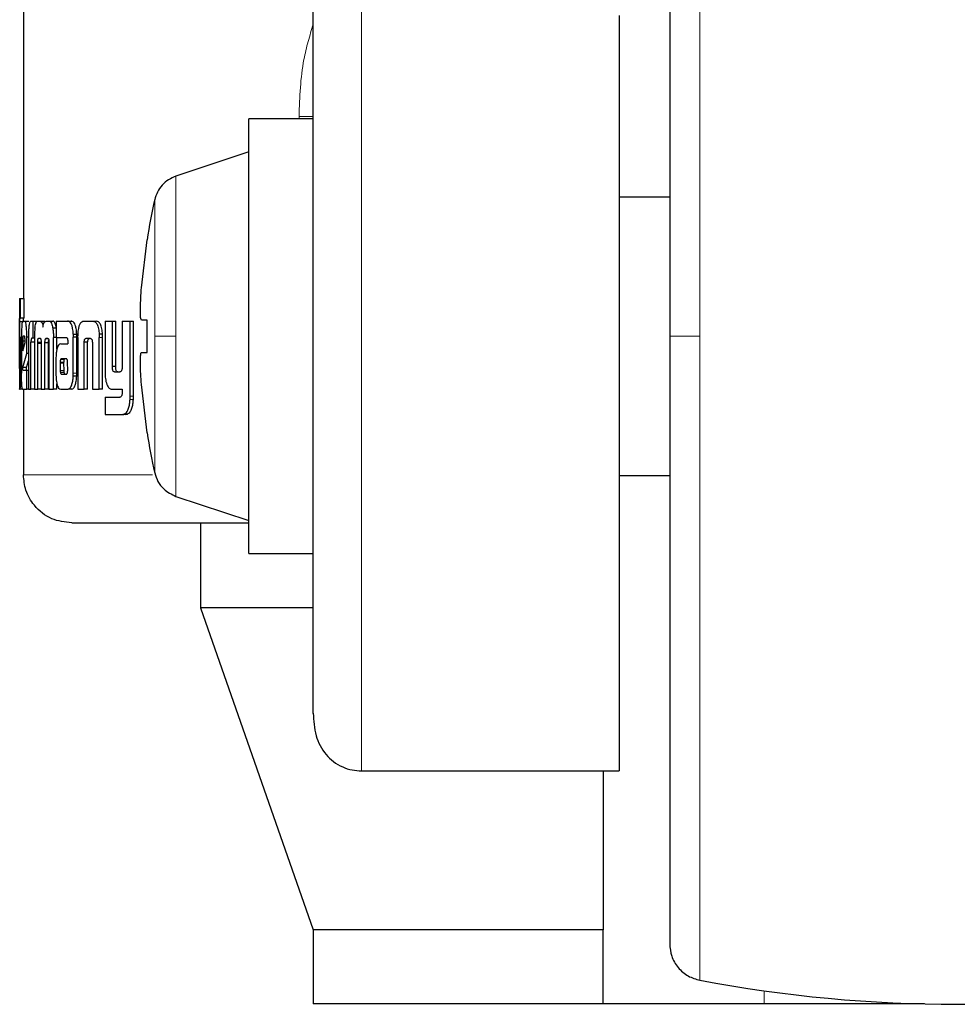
# Model space of a CAD drawing. Header units: millimetres. Extents: x 27 to 261, y 60 to 147.
# Tile 61 of 75: x 229.45 to 230.46, y 60.49 to 61.56. Entities that reach past the tile are written whole.
import ezdxf

# ---------------------------------------------------------------- set-up
doc = ezdxf.new("R2010")
doc.units = ezdxf.units.MM
doc.linetypes.add('PHANTOM', pattern=[12.7, 6.35, -1.27, 1.27, -1.27, 1.27, -1.27])

msp = doc.modelspace()

# ---------------------------------------------------------------- linework, layer by layer
at = {"color": 7, "linetype": 'Continuous', "lineweight": 25}
for p, q in [((229.4583, 62.4534), (229.4583, 61.2553)), ((230.1003, 61.5604), (230.1003, 60.7462)), ((229.7706, 61.4489), (229.7012, 61.4489)), ((229.7012, 61.2146), (229.7012, 61.4489)), ((229.7012, 61.4134), (229.6227, 61.3872)), ((230.1547, 61.3646), (230.1003, 61.3646)), ((229.5855, 61.2667), (229.5917, 61.3187)), ((229.5917, 61.3187), (229.5915, 61.3187)), ((229.4543, 61.2553), (229.4543, 61.2549)), ((229.4543, 61.2553), (229.4553, 61.2553)), ((229.4543, 61.2549), (229.4543, 61.158)), ((229.4553, 61.2343), (229.4553, 61.2553)), ((229.4553, 61.2553), (229.4593, 61.2553)), ((229.4593, 61.2343), (229.4593, 61.2553)), ((229.4544, 61.2343), (229.4553, 61.2343)), ((229.4593, 61.2343), (229.4553, 61.2343)), ((229.5917, 61.232), (229.5855, 61.232)), ((229.5917, 61.1973), (229.5917, 61.232)), ((229.4543, 61.1827), (229.4543, 61.2302)), ((229.4583, 61.2302), (229.4543, 61.2302)), ((229.4575, 61.2309), (229.4601, 61.2309)), ((229.4601, 61.2309), (229.4641, 61.2309)), ((229.4643, 61.2308), (229.4641, 61.2309)), ((229.4665, 61.2309), (229.4685, 61.2309)), ((229.4685, 61.2309), (229.4725, 61.2309)), ((229.4685, 61.2309), (229.4685, 61.2124)), ((229.4735, 61.2309), (229.4763, 61.2309)), ((229.4763, 61.2309), (229.4802, 61.2309)), ((229.4814, 61.2301), (229.4802, 61.2309)), ((229.4828, 61.2309), (229.4863, 61.2309)), ((229.4863, 61.2309), (229.4901, 61.2309)), ((229.4935, 61.2232), (229.49, 61.2232)), ((229.4935, 61.2309), (229.4935, 61.2133)), ((229.4935, 61.2309), (229.506, 61.2309)), ((229.506, 61.2309), (229.5098, 61.2309)), ((229.5108, 61.2307), (229.5071, 61.2307)), ((229.5234, 61.2309), (229.5331, 61.2309)), ((229.5331, 61.2309), (229.5368, 61.2309)), ((229.5463, 61.2309), (229.5463, 61.1762)), ((229.5463, 61.2309), (229.5542, 61.2309)), ((229.5542, 61.1821), (229.5542, 61.2309)), ((229.5542, 61.2309), (229.5578, 61.2309)), ((229.5578, 61.1821), (229.5578, 61.2309)), ((229.5648, 61.2309), (229.5648, 61.1809)), ((229.5648, 61.2309), (229.5734, 61.2309)), ((229.5734, 61.1502), (229.5734, 61.2309)), ((229.5734, 61.2309), (229.5769, 61.2309)), ((229.5769, 61.1502), (229.5769, 61.2309)), ((229.4548, 61.2138), (229.4548, 61.183)), ((229.4548, 61.2138), (229.4556, 61.2138)), ((229.4556, 61.1824), (229.4556, 61.2138)), ((229.4563, 61.2136), (229.4563, 61.1749)), ((229.4595, 61.2147), (229.458, 61.2147)), ((229.4638, 61.2136), (229.4621, 61.2136)), ((229.4621, 61.1962), (229.4621, 61.2136)), ((229.4637, 61.2121), (229.4637, 61.1576)), ((229.4685, 61.2124), (229.4672, 61.2124)), ((229.4703, 61.2124), (229.4685, 61.2124)), ((229.4703, 61.2133), (229.4703, 61.1576)), ((229.4747, 61.2124), (229.4766, 61.2124)), ((229.4852, 61.212), (229.4822, 61.212)), ((229.4827, 61.2124), (229.4846, 61.2124)), ((229.4906, 61.1576), (229.4907, 61.2133)), ((229.4935, 61.2133), (229.4907, 61.2133)), ((229.4935, 61.2133), (229.5048, 61.2133)), ((229.4945, 61.2008), (229.4945, 61.2133)), ((229.5061, 61.2105), (229.5061, 61.2095)), ((229.512, 61.217), (229.5158, 61.217)), ((229.5121, 61.1749), (229.5121, 61.2137)), ((229.5159, 61.2137), (229.5121, 61.2137)), ((229.5159, 61.1749), (229.5159, 61.2137)), ((229.5171, 61.2134), (229.5171, 61.1576)), ((229.526, 61.2124), (229.5303, 61.2124)), ((229.5436, 61.2168), (229.5399, 61.2168)), ((229.5399, 61.2168), (229.54, 61.2134)), ((229.54, 61.1576), (229.54, 61.2134)), ((229.5437, 61.1576), (229.5437, 61.2134)), ((229.7012, 60.9804), (229.7012, 61.2146)), ((229.4576, 61.2097), (229.4576, 61.1988)), ((229.4576, 61.2097), (229.4601, 61.2097)), ((229.4576, 61.1988), (229.4601, 61.2078)), ((229.4601, 61.2078), (229.4601, 61.2095)), ((229.4664, 61.1576), (229.4664, 61.2084)), ((229.4703, 61.2084), (229.4664, 61.2084)), ((229.4776, 61.208), (229.4737, 61.208)), ((229.4737, 61.1576), (229.4737, 61.2068)), ((229.4774, 61.2068), (229.4737, 61.2068)), ((229.4774, 61.2076), (229.4774, 61.1576)), ((229.4815, 61.1576), (229.4815, 61.2076)), ((229.4854, 61.2076), (229.4815, 61.2076)), ((229.4854, 61.1576), (229.4854, 61.2076)), ((229.4859, 61.2068), (229.4859, 61.1576)), ((229.4985, 61.2065), (229.5061, 61.2065)), ((229.5061, 61.2084), (229.5061, 61.2065)), ((229.5238, 61.1576), (229.5238, 61.2083)), ((229.5275, 61.2083), (229.5238, 61.2083)), ((229.5275, 61.1576), (229.5275, 61.2083)), ((229.5327, 61.2072), (229.5327, 61.1576)), ((229.4576, 61.1808), (229.4621, 61.1962)), ((229.4637, 61.1962), (229.4621, 61.1962)), ((229.4934, 61.1891), (229.4934, 61.1742)), ((229.499, 61.1903), (229.4988, 61.1901)), ((229.4988, 61.1901), (229.5026, 61.1901)), ((229.4993, 61.1903), (229.499, 61.1903)), ((229.5045, 61.1903), (229.4993, 61.1903)), ((229.4993, 61.1903), (229.5031, 61.1903)), ((229.5028, 61.1903), (229.5026, 61.1901)), ((229.5048, 61.1903), (229.5031, 61.1903)), ((229.5855, 61.1973), (229.5917, 61.1973)), ((229.5855, 61.1973), (229.5917, 61.1973)), ((229.4544, 61.1786), (229.4546, 61.1786)), ((229.4616, 61.1808), (229.4576, 61.1808)), ((229.4616, 61.1808), (229.4637, 61.1882)), ((229.4979, 61.1866), (229.4979, 61.1855)), ((229.4979, 61.1866), (229.5017, 61.1866)), ((229.4979, 61.1855), (229.4979, 61.1779)), ((229.5017, 61.1866), (229.5017, 61.1855)), ((229.5017, 61.1855), (229.5018, 61.1779)), ((229.5061, 61.178), (229.506, 61.1861)), ((229.5578, 61.1821), (229.5542, 61.1821)), ((229.4579, 61.178), (229.4621, 61.178)), ((229.4621, 61.1576), (229.4621, 61.178)), ((229.4621, 61.178), (229.4637, 61.178)), ((229.4979, 61.1779), (229.5018, 61.1779)), ((229.4991, 61.1739), (229.5029, 61.1739)), ((229.4993, 61.1737), (229.5046, 61.1738)), ((229.5158, 61.1715), (229.512, 61.1715)), ((229.5564, 61.1762), (229.5622, 61.1762)), ((229.4543, 61.1576), (229.4543, 61.158)), ((229.4543, 61.1576), (229.4548, 61.1576)), ((229.4575, 61.1576), (229.4548, 61.1576)), ((229.4575, 61.1576), (229.4621, 61.1576)), ((229.4583, 61.1576), (229.4583, 61.0654)), ((229.4637, 61.1576), (229.4621, 61.1576)), ((229.4637, 61.1576), (229.4664, 61.1576)), ((229.4703, 61.1576), (229.4664, 61.1576)), ((229.4703, 61.1576), (229.4737, 61.1576)), ((229.4774, 61.1576), (229.4737, 61.1576)), ((229.4774, 61.1576), (229.4815, 61.1576)), ((229.4854, 61.1576), (229.4815, 61.1576)), ((229.4859, 61.1576), (229.4906, 61.1576)), ((229.4945, 61.1576), (229.4906, 61.1576)), ((229.4945, 61.1576), (229.4945, 61.1632)), ((229.4988, 61.1576), (229.5066, 61.1576)), ((229.5104, 61.1576), (229.5066, 61.1576)), ((229.5171, 61.1576), (229.5238, 61.1576)), ((229.5275, 61.1576), (229.5238, 61.1576)), ((229.5327, 61.1576), (229.54, 61.1576)), ((229.5437, 61.1576), (229.54, 61.1576)), ((229.5541, 61.1576), (229.5648, 61.1576)), ((229.5648, 61.1576), (229.5648, 61.1533)), ((229.5917, 61.1105), (229.5855, 61.1626)), ((229.5463, 61.1489), (229.5463, 61.1303)), ((229.5463, 61.1489), (229.5624, 61.1489)), ((229.5463, 61.1303), (229.5653, 61.1303)), ((229.5688, 61.1303), (229.5653, 61.1303)), ((229.5706, 61.1307), (229.567, 61.1307)), ((229.5688, 61.1303), (229.5706, 61.1307)), ((229.5915, 61.1105), (229.5917, 61.1105)), ((230.1003, 61.0646), (230.1547, 61.0646)), ((229.6227, 61.0421), (229.7012, 61.0159)), ((229.6492, 61.0134), (229.6492, 60.9221)), ((229.7012, 60.9804), (229.7706, 60.9804)), ((229.6492, 60.9221), (229.7706, 60.575)), ((229.7694, 60.9221), (229.6492, 60.9221)), ((229.8227, 60.7462), (230.1003, 60.7462)), ((230.0829, 60.7462), (230.0829, 60.575)), ((229.7706, 60.575), (229.7706, 60.495)), ((230.0829, 60.575), (229.7706, 60.575)), ((230.0829, 60.495), (230.0829, 60.575)), ((230.0829, 60.495), (229.7706, 60.495)), ((230.2565, 60.495), (230.0829, 60.495)), ((230.4292, 60.495), (230.2565, 60.495))]:
    msp.add_line(p, q, dxfattribs=at)
at = {"color": 8, "linetype": 'PHANTOM', "lineweight": 18}
for p, q in [((230.1873, 61.9088), (230.1873, 61.2146)), ((229.8227, 60.7462), (229.8227, 61.6062)), ((229.7706, 61.4516), (229.7553, 61.4516)), ((229.7553, 61.4516), (229.7553, 61.4489)), ((229.6227, 61.2146), (229.6227, 61.3872)), ((229.5998, 61.3619), (229.5998, 61.2146)), ((229.5437, 61.2134), (229.54, 61.2134)), ((229.5998, 61.2146), (229.5998, 61.0673)), ((229.6227, 61.0421), (229.6227, 61.2146)), ((230.1873, 61.2146), (230.1873, 60.5205)), ((229.4563, 61.1824), (229.4556, 61.1824)), ((229.4979, 61.1855), (229.5017, 61.1855)), ((229.4982, 61.1755), (229.502, 61.1755)), ((229.5159, 61.1749), (229.5121, 61.1749)), ((229.5768, 61.1466), (229.5733, 61.1466)), ((229.5769, 61.1502), (229.5734, 61.1502)), ((229.5976, 61.0654), (229.4583, 61.0654)), ((230.2565, 60.495), (230.2565, 60.5091))]:
    msp.add_line(p, q, dxfattribs=at)
at = {"color": 7, "linetype": 'Continuous', "lineweight": 25}
for centre, radius, start, end in [((230.2458, 61.2146), 0.6625, 167.1521, 170.9599), ((230.2458, 61.2146), 0.6625, 189.0401, 192.8479), ((230.4647, 61.9946), 1.5, 259.3429, 280.6571)]:
    msp.add_arc(centre, radius, start, end, dxfattribs=at)
for points, knots in [([(230.1547, 61.8694), (230.1547, 61.8685), (230.1547, 61.8665), (230.1547, 61.8509), (230.1547, 61.8267), (230.1547, 61.7941), (230.1547, 61.7546), (230.1547, 61.7096), (230.1547, 61.6606), (230.1547, 61.6039), (230.1547, 61.5397), (230.1547, 61.469), (230.1547, 61.3903), (230.1547, 61.3056), (230.1547, 61.2437), (230.1547, 61.2146)], [0, 0, 0, 0, 0.079473, 0.158331, 0.23599, 0.311917, 0.38565, 0.456814, 0.52512, 0.59037, 0.672045, 0.748348, 0.819371, 0.915252, 1, 1, 1, 1]), ([(229.7706, 60.8081), (229.7706, 60.8087), (229.7706, 60.8128), (229.7706, 60.8341), (229.7706, 60.8711), (229.7706, 60.9189), (229.7706, 60.9727), (229.7706, 61.0295), (229.7706, 61.0865), (229.7706, 61.1414), (229.7706, 61.1945), (229.7706, 61.2479), (229.7706, 61.304), (229.7706, 61.3629), (229.7706, 61.4227), (229.7706, 61.4806), (229.7706, 61.5337), (229.7706, 61.5767), (229.7706, 61.6024), (229.7706, 61.609), (229.7706, 61.6096)], [0, 0, 0, 0, 0.012616, 0.084317, 0.154615, 0.222417, 0.286857, 0.347339, 0.403534, 0.45534, 0.502829, 0.550347, 0.602182, 0.658407, 0.718918, 0.783383, 0.851205, 0.921517, 0.993223, 1, 1, 1, 1]), ([(229.6227, 61.3872), (229.62, 61.386), (229.6145, 61.3837), (229.6077, 61.3778), (229.6024, 61.3704), (229.6007, 61.3647), (229.5998, 61.3619)], [0, 0, 0, 0, 0.245878, 0.500027, 0.754137, 1, 1, 1, 1]), ([(229.5855, 61.232), (229.5853, 61.2324), (229.5847, 61.2331), (229.5844, 61.2391), (229.5844, 61.2478), (229.5849, 61.2576), (229.5853, 61.2641), (229.5855, 61.2667)], [0, 0, 0, 0, 0.214179, 0.428391, 0.641869, 0.855043, 1, 1, 1, 1]), ([(229.4543, 61.2302), (229.4543, 61.2309), (229.4543, 61.232), (229.4543, 61.2333), (229.4543, 61.234), (229.4543, 61.2342), (229.4544, 61.2343)], [0, 0, 0, 0, 0.336232, 0.550428, 0.765327, 1, 1, 1, 1]), ([(229.4583, 61.2309), (229.4583, 61.2314), (229.4583, 61.2322), (229.4583, 61.2333), (229.4583, 61.2341), (229.4583, 61.2342), (229.4584, 61.2343)], [0, 0, 0, 0, 0.250645, 0.498097, 0.746639, 1, 1, 1, 1]), ([(229.4575, 61.2309), (229.4573, 61.2307), (229.457, 61.2303), (229.4566, 61.2265), (229.4564, 61.2216), (229.4563, 61.217), (229.4563, 61.2143), (229.4563, 61.2136)], [0, 0, 0, 0, 0.242816, 0.487165, 0.70151, 0.91994, 1, 1, 1, 1]), ([(229.4621, 61.2136), (229.4621, 61.2158), (229.462, 61.2203), (229.4615, 61.2257), (229.461, 61.2294), (229.4605, 61.2309), (229.4602, 61.2309), (229.4601, 61.2309)], [0, 0, 0, 0, 0.242777, 0.486954, 0.700851, 0.920375, 1, 1, 1, 1]), ([(229.4665, 61.2309), (229.4661, 61.2308), (229.4654, 61.2306), (229.4646, 61.2279), (229.4641, 61.2243), (229.4638, 61.219), (229.4638, 61.2148), (229.4637, 61.2121)], [0, 0, 0, 0, 0.2666879, 0.4291187, 0.5925479, 0.7409947, 1, 1, 1, 1]), ([(229.4707, 61.2232), (229.4706, 61.222), (229.4704, 61.2199), (229.4703, 61.2165), (229.4703, 61.2144), (229.4703, 61.2133)], [0, 0, 0, 0, 0.395666, 0.694718, 1, 1, 1, 1]), ([(229.4707, 61.2232), (229.471, 61.2251), (229.4715, 61.2284), (229.4725, 61.2307), (229.4731, 61.2309), (229.4735, 61.2309)], [0, 0, 0, 0, 0.406332, 0.72457, 1, 1, 1, 1]), ([(229.4763, 61.2309), (229.4769, 61.2308), (229.4778, 61.2306), (229.4788, 61.2281), (229.4793, 61.2259), (229.4794, 61.2246), (229.4795, 61.2245)], [0, 0, 0, 0, 0.483218, 0.72602, 0.969973, 1, 1, 1, 1]), ([(229.4795, 61.2245), (229.4796, 61.2256), (229.48, 61.2279), (229.4811, 61.2306), (229.4821, 61.2308), (229.4828, 61.2309)], [0, 0, 0, 0, 0.249421, 0.499532, 1, 1, 1, 1]), ([(229.4863, 61.2309), (229.4868, 61.2308), (229.4878, 61.2304), (229.4892, 61.2275), (229.4897, 61.2247), (229.49, 61.2232)], [0, 0, 0, 0, 0.385679, 0.692131, 1, 1, 1, 1]), ([(229.49, 61.2232), (229.4902, 61.2217), (229.4905, 61.2193), (229.4907, 61.2159), (229.4907, 61.2142), (229.4907, 61.2133)], [0, 0, 0, 0, 0.499145, 0.749502, 1, 1, 1, 1]), ([(229.4939, 61.2232), (229.4935, 61.2252), (229.4928, 61.2285), (229.4913, 61.2307), (229.4905, 61.2309), (229.4901, 61.2309)], [0, 0, 0, 0, 0.425504, 0.744484, 1, 1, 1, 1]), ([(229.5071, 61.2307), (229.5069, 61.2307), (229.5065, 61.2309), (229.5062, 61.2309), (229.506, 61.2309)], [0, 0, 0, 0, 0.499778, 1, 1, 1, 1]), ([(229.512, 61.217), (229.5119, 61.219), (229.5116, 61.2226), (229.5105, 61.2267), (229.509, 61.2296), (229.5078, 61.2303), (229.5071, 61.2307)], [0, 0, 0, 0, 0.282948, 0.488447, 0.69372, 1, 1, 1, 1]), ([(229.5108, 61.2307), (229.5107, 61.2307), (229.5103, 61.2309), (229.51, 61.2309), (229.5098, 61.2309)], [0, 0, 0, 0, 0.500134, 1, 1, 1, 1]), ([(229.5158, 61.217), (229.5156, 61.219), (229.5154, 61.2226), (229.5143, 61.2267), (229.5128, 61.2296), (229.5116, 61.2303), (229.5108, 61.2307)], [0, 0, 0, 0, 0.282881, 0.488501, 0.693927, 1, 1, 1, 1]), ([(229.5172, 61.2168), (229.5174, 61.219), (229.5177, 61.2226), (229.5188, 61.2269), (229.5203, 61.2298), (229.5219, 61.2308), (229.523, 61.2309), (229.5234, 61.2309)], [0, 0, 0, 0, 0.259946, 0.447477, 0.635303, 0.88091, 1, 1, 1, 1]), ([(229.5331, 61.2309), (229.5339, 61.2308), (229.5351, 61.2307), (229.5367, 61.2293), (229.5377, 61.2277), (229.5386, 61.2255), (229.5395, 61.2219), (229.5398, 61.2189), (229.5399, 61.2168)], [0, 0, 0, 0, 0.250375, 0.375662, 0.500801, 0.622433, 0.750732, 1, 1, 1, 1]), ([(229.5436, 61.2168), (229.5434, 61.2189), (229.5431, 61.2219), (229.5423, 61.2255), (229.5414, 61.2277), (229.5403, 61.2293), (229.5388, 61.2307), (229.5376, 61.2308), (229.5368, 61.2309)], [0, 0, 0, 0, 0.249763, 0.378229, 0.499843, 0.624934, 0.750053, 1, 1, 1, 1]), ([(229.458, 61.2147), (229.458, 61.2146), (229.4578, 61.2144), (229.4577, 61.2132), (229.4576, 61.2117), (229.4576, 61.2104), (229.4576, 61.2098), (229.4576, 61.2097)], [0, 0, 0, 0, 0.272021, 0.51929, 0.75543, 0.965059, 1, 1, 1, 1]), ([(229.4601, 61.2095), (229.4601, 61.2103), (229.4601, 61.2115), (229.46, 61.213), (229.4599, 61.2139), (229.4597, 61.2146), (229.4596, 61.2146), (229.4595, 61.2147)], [0, 0, 0, 0, 0.273298, 0.436295, 0.600565, 0.749595, 1, 1, 1, 1]), ([(229.4672, 61.2124), (229.4671, 61.2122), (229.4669, 61.212), (229.4667, 61.2113), (229.4665, 61.2102), (229.4665, 61.2092), (229.4664, 61.2086), (229.4664, 61.2084)], [0, 0, 0, 0, 0.278857, 0.561702, 0.735017, 0.908864, 1, 1, 1, 1]), ([(229.4737, 61.208), (229.4738, 61.2089), (229.4739, 61.2103), (229.4741, 61.2116), (229.4744, 61.2123), (229.4746, 61.2123), (229.4747, 61.2124)], [0, 0, 0, 0, 0.369057, 0.567785, 0.76648, 1, 1, 1, 1]), ([(229.4766, 61.2124), (229.4767, 61.2121), (229.477, 61.2118), (229.4772, 61.2107), (229.4774, 61.2094), (229.4774, 61.2084), (229.4774, 61.2078), (229.4774, 61.2076)], [0, 0, 0, 0, 0.326417, 0.52757, 0.728883, 0.941255, 1, 1, 1, 1]), ([(229.4815, 61.2076), (229.4816, 61.2083), (229.4816, 61.2095), (229.4818, 61.2108), (229.482, 61.2116), (229.4822, 61.2119), (229.4822, 61.212)], [0, 0, 0, 0, 0.369401, 0.615342, 0.860727, 1, 1, 1, 1]), ([(229.4822, 61.212), (229.4823, 61.212), (229.4824, 61.2121), (229.4825, 61.2123), (229.4826, 61.2123), (229.4827, 61.2124)], [0, 0, 0, 0, 0.337648, 0.667391, 1, 1, 1, 1]), ([(229.4846, 61.2124), (229.4847, 61.2123), (229.485, 61.2123), (229.4853, 61.2119), (229.4855, 61.2113), (229.4856, 61.211)], [0, 0, 0, 0, 0.3443792, 0.6924227, 1, 1, 1, 1]), ([(229.4854, 61.2076), (229.4854, 61.2083), (229.4855, 61.2093), (229.4856, 61.2102), (229.4856, 61.2104)], [0, 0, 0, 0, 0.668375, 1, 1, 1, 1]), ([(229.4856, 61.211), (229.4856, 61.2106), (229.4858, 61.2096), (229.4859, 61.208), (229.4859, 61.2071), (229.4859, 61.2068)], [0, 0, 0, 0, 0.364894, 0.811934, 1, 1, 1, 1]), ([(229.5048, 61.2133), (229.505, 61.2132), (229.5053, 61.2131), (229.5056, 61.2125), (229.5059, 61.2119), (229.506, 61.2112), (229.506, 61.2107), (229.5061, 61.2105)], [0, 0, 0, 0, 0.265036, 0.53199, 0.718819, 0.867143, 1, 1, 1, 1]), ([(229.512, 61.217), (229.5121, 61.2166), (229.5121, 61.216), (229.5121, 61.2149), (229.5121, 61.2141), (229.5121, 61.2137)], [0, 0, 0, 0, 0.308555, 0.616952, 1, 1, 1, 1]), ([(229.5159, 61.2137), (229.5159, 61.2141), (229.5159, 61.2147), (229.5159, 61.2158), (229.5158, 61.2165), (229.5158, 61.217)], [0, 0, 0, 0, 0.30837, 0.616722, 1, 1, 1, 1]), ([(229.5171, 61.2134), (229.5171, 61.2138), (229.5171, 61.2144), (229.5172, 61.2156), (229.5172, 61.2164), (229.5172, 61.2168)], [0, 0, 0, 0, 0.292051, 0.58419, 1, 1, 1, 1]), ([(229.5238, 61.2083), (229.5238, 61.2089), (229.5239, 61.21), (229.5243, 61.2112), (229.5248, 61.212), (229.5254, 61.2123), (229.5258, 61.2123), (229.526, 61.2124)], [0, 0, 0, 0, 0.237961, 0.403514, 0.568015, 0.841516, 1, 1, 1, 1]), ([(229.5275, 61.2083), (229.5276, 61.209), (229.5277, 61.2101), (229.5281, 61.2112), (229.5286, 61.212), (229.5291, 61.2123), (229.5296, 61.2123), (229.5297, 61.2124)], [0, 0, 0, 0, 0.250099, 0.416703, 0.582021, 0.859683, 1, 1, 1, 1]), ([(229.5303, 61.2124), (229.5306, 61.2123), (229.5311, 61.2123), (229.5318, 61.2117), (229.5323, 61.2107), (229.5325, 61.2096), (229.5326, 61.2087), (229.5326, 61.2083)], [0, 0, 0, 0, 0.247649, 0.49778, 0.672729, 0.848197, 1, 1, 1, 1]), ([(229.5437, 61.2134), (229.5437, 61.2138), (229.5437, 61.2144), (229.5437, 61.2156), (229.5436, 61.2164), (229.5436, 61.2168)], [0, 0, 0, 0, 0.291961, 0.583838, 1, 1, 1, 1]), ([(230.1547, 61.2146), (230.1547, 61.1953), (230.1547, 61.1552), (230.1547, 61.0938), (230.1547, 61.0286), (230.1547, 60.9602), (230.1547, 60.8896), (230.1547, 60.8254), (230.1547, 60.7686), (230.1547, 60.7196), (230.1547, 60.6747), (230.1547, 60.6352), (230.1547, 60.6026), (230.1547, 60.5784), (230.1547, 60.5627), (230.1547, 60.5608), (230.1547, 60.5598)], [0, 0, 0, 0, 0.056514, 0.116768, 0.1806989, 0.2517244, 0.328022, 0.4096806, 0.4749247, 0.5432253, 0.6143828, 0.6881093, 0.7640301, 0.8416821, 0.9205339, 1, 1, 1, 1]), ([(229.4737, 61.2068), (229.4737, 61.2069), (229.4737, 61.2071), (229.4737, 61.2075), (229.4737, 61.2078), (229.4737, 61.208)], [0, 0, 0, 0, 0.2598207, 0.5192166, 1, 1, 1, 1]), ([(229.4985, 61.2065), (229.4977, 61.2063), (229.4964, 61.206), (229.4949, 61.2028), (229.494, 61.199), (229.4935, 61.1942), (229.4934, 61.1909), (229.4934, 61.1891)], [0, 0, 0, 0, 0.288824, 0.467642, 0.646819, 0.816012, 1, 1, 1, 1]), ([(229.5061, 61.2095), (229.5061, 61.2093), (229.5061, 61.2091), (229.5061, 61.2088), (229.5061, 61.2085), (229.5061, 61.2084)], [0, 0, 0, 0, 0.359698, 0.6777, 1, 1, 1, 1]), ([(229.5326, 61.2083), (229.5326, 61.2082), (229.5327, 61.2079), (229.5327, 61.2076), (229.5327, 61.2074), (229.5327, 61.2072)], [0, 0, 0, 0, 0.356945, 0.675709, 1, 1, 1, 1]), ([(229.4988, 61.1901), (229.4986, 61.19), (229.4985, 61.1899), (229.4982, 61.1893), (229.498, 61.1884), (229.4979, 61.1874), (229.4979, 61.1867), (229.4979, 61.1866)], [0, 0, 0, 0, 0.216603, 0.399921, 0.583069, 0.901209, 1, 1, 1, 1]), ([(229.5026, 61.1901), (229.5025, 61.19), (229.5023, 61.1899), (229.502, 61.1893), (229.5019, 61.1884), (229.5018, 61.1874), (229.5017, 61.1867), (229.5017, 61.1866)], [0, 0, 0, 0, 0.215658, 0.39874, 0.581501, 0.899968, 1, 1, 1, 1]), ([(229.5053, 61.1898), (229.5052, 61.19), (229.505, 61.1902), (229.5047, 61.1903), (229.5046, 61.1903), (229.5045, 61.1903)], [0, 0, 0, 0, 0.43629, 0.716682, 1, 1, 1, 1]), ([(229.506, 61.1861), (229.506, 61.1866), (229.506, 61.1872), (229.506, 61.188), (229.5059, 61.1887), (229.5056, 61.1892), (229.5054, 61.1896), (229.5053, 61.1898)], [0, 0, 0, 0, 0.263266, 0.41101, 0.515054, 0.737494, 1, 1, 1, 1]), ([(229.5855, 61.1626), (229.5853, 61.1665), (229.5847, 61.1742), (229.5844, 61.1846), (229.5844, 61.1925), (229.5849, 61.1967), (229.5853, 61.1971), (229.5855, 61.1973)], [0, 0, 0, 0, 0.2141783, 0.4283888, 0.6418684, 0.8550501, 1, 1, 1, 1]), ([(229.4543, 61.1812), (229.4543, 61.1814), (229.4543, 61.1817), (229.4543, 61.1822), (229.4543, 61.1826), (229.4543, 61.1827)], [0, 0, 0, 0, 0.335001, 0.666333, 1, 1, 1, 1]), ([(229.4544, 61.1786), (229.4544, 61.1788), (229.4543, 61.179), (229.4543, 61.1798), (229.4543, 61.1808), (229.4543, 61.1812)], [0, 0, 0, 0, 0.335083, 0.673357, 1, 1, 1, 1]), ([(229.4548, 61.183), (229.4548, 61.1821), (229.4548, 61.1809), (229.4547, 61.1797), (229.4547, 61.1788), (229.4546, 61.1787), (229.4546, 61.1786), (229.4546, 61.1786)], [0, 0, 0, 0, 0.275902, 0.404911, 0.533744, 0.866559, 1, 1, 1, 1]), ([(229.4555, 61.1692), (229.4555, 61.1703), (229.4556, 61.1724), (229.4556, 61.1769), (229.4556, 61.1802), (229.4556, 61.1824)], [0, 0, 0, 0, 0.259641, 0.509349, 1, 1, 1, 1]), ([(229.4579, 61.178), (229.4578, 61.178), (229.4578, 61.1781), (229.4577, 61.1785), (229.4576, 61.179), (229.4576, 61.1798), (229.4576, 61.1804), (229.4576, 61.1808)], [0, 0, 0, 0, 0.368599, 0.509915, 0.608584, 0.7384, 1, 1, 1, 1]), ([(229.4619, 61.178), (229.4618, 61.178), (229.4618, 61.178), (229.4617, 61.1783), (229.4617, 61.1787), (229.4616, 61.1795), (229.4616, 61.1802), (229.4616, 61.1808)], [0, 0, 0, 0, 0.289948, 0.427071, 0.537162, 0.648331, 1, 1, 1, 1]), ([(229.5564, 61.1762), (229.5561, 61.1763), (229.5556, 61.1764), (229.5549, 61.1771), (229.5545, 61.1783), (229.5542, 61.18), (229.5542, 61.1814), (229.5542, 61.1821)], [0, 0, 0, 0, 0.2315137, 0.386873, 0.5428023, 0.7447958, 1, 1, 1, 1]), ([(229.56, 61.1762), (229.5597, 61.1763), (229.5592, 61.1764), (229.5586, 61.1771), (229.5581, 61.1782), (229.5578, 61.18), (229.5578, 61.1813), (229.5578, 61.1821)], [0, 0, 0, 0, 0.226014, 0.381915, 0.538461, 0.73803, 1, 1, 1, 1]), ([(229.5648, 61.1809), (229.5648, 61.1802), (229.5646, 61.1791), (229.5642, 61.1777), (229.5635, 61.1768), (229.563, 61.1765), (229.5628, 61.1764)], [0, 0, 0, 0, 0.292462, 0.511518, 0.731142, 1, 1, 1, 1]), ([(229.4548, 61.1576), (229.4548, 61.1578), (229.455, 61.158), (229.4552, 61.1604), (229.4554, 61.1643), (229.4555, 61.1676), (229.4555, 61.1692)], [0, 0, 0, 0, 0.331209, 0.554508, 0.778899, 1, 1, 1, 1]), ([(229.4575, 61.1576), (229.4573, 61.1579), (229.457, 61.1583), (229.4566, 61.1621), (229.4564, 61.1671), (229.4563, 61.1716), (229.4563, 61.1742), (229.4563, 61.1749)], [0, 0, 0, 0, 0.246552, 0.494859, 0.706875, 0.924833, 1, 1, 1, 1]), ([(229.4934, 61.1742), (229.4934, 61.1739), (229.4934, 61.1732), (229.4934, 61.1721), (229.4935, 61.1713), (229.4935, 61.1709)], [0, 0, 0, 0, 0.304931, 0.609924, 1, 1, 1, 1]), ([(229.4935, 61.1709), (229.4937, 61.1686), (229.494, 61.1648), (229.4951, 61.1608), (229.4965, 61.1582), (229.4979, 61.1577), (229.4987, 61.1577), (229.4988, 61.1576)], [0, 0, 0, 0, 0.281041, 0.468274, 0.65465, 0.959008, 1, 1, 1, 1]), ([(229.4979, 61.1779), (229.4979, 61.1776), (229.498, 61.1768), (229.4981, 61.176), (229.4982, 61.1756), (229.4982, 61.1755)], [0, 0, 0, 0, 0.394593, 0.860893, 1, 1, 1, 1]), ([(229.4982, 61.1755), (229.4983, 61.1751), (229.4985, 61.1745), (229.4988, 61.1741), (229.499, 61.1739), (229.4991, 61.1739)], [0, 0, 0, 0, 0.467511, 0.730603, 1, 1, 1, 1]), ([(229.4991, 61.1739), (229.4991, 61.1738), (229.4992, 61.1738), (229.4992, 61.1737), (229.4993, 61.1737), (229.4993, 61.1737)], [0, 0, 0, 0, 0.360701, 0.677767, 1, 1, 1, 1]), ([(229.5018, 61.1779), (229.5018, 61.1776), (229.5018, 61.1771), (229.5019, 61.1762), (229.502, 61.1758), (229.502, 61.1755)], [0, 0, 0, 0, 0.337366, 0.597337, 1, 1, 1, 1]), ([(229.502, 61.1755), (229.5021, 61.1752), (229.5023, 61.1746), (229.5026, 61.1741), (229.5028, 61.1739), (229.5029, 61.1739)], [0, 0, 0, 0, 0.304581, 0.726963, 1, 1, 1, 1]), ([(229.5046, 61.1738), (229.5047, 61.1738), (229.505, 61.1739), (229.5054, 61.1743), (229.5056, 61.1749), (229.5057, 61.1752)], [0, 0, 0, 0, 0.340431, 0.683033, 1, 1, 1, 1]), ([(229.5057, 61.1752), (229.5058, 61.1755), (229.5059, 61.176), (229.506, 61.177), (229.5061, 61.1777), (229.5061, 61.178)], [0, 0, 0, 0, 0.332381, 0.667313, 1, 1, 1, 1]), ([(229.5066, 61.1576), (229.5074, 61.1579), (229.5087, 61.1583), (229.5104, 61.1618), (229.5116, 61.1662), (229.5119, 61.1697), (229.512, 61.1715)], [0, 0, 0, 0, 0.296805, 0.534178, 0.771629, 1, 1, 1, 1]), ([(229.5104, 61.1576), (229.5112, 61.1579), (229.5125, 61.1583), (229.5142, 61.1618), (229.5153, 61.1662), (229.5157, 61.1697), (229.5158, 61.1715)], [0, 0, 0, 0, 0.295497, 0.53259, 0.769742, 1, 1, 1, 1]), ([(229.512, 61.1715), (229.5121, 61.1718), (229.5121, 61.1725), (229.5121, 61.1736), (229.5121, 61.1744), (229.5121, 61.1749)], [0, 0, 0, 0, 0.294858, 0.589876, 1, 1, 1, 1]), ([(229.5158, 61.1715), (229.5158, 61.1718), (229.5159, 61.1724), (229.5159, 61.1736), (229.5159, 61.1744), (229.5159, 61.1749)], [0, 0, 0, 0, 0.29198, 0.58404, 1, 1, 1, 1]), ([(229.5463, 61.1762), (229.5463, 61.1749), (229.5463, 61.1725), (229.5466, 61.1689), (229.5471, 61.1669), (229.5473, 61.1659)], [0, 0, 0, 0, 0.376277, 0.681067, 1, 1, 1, 1]), ([(229.5628, 61.1764), (229.5627, 61.1764), (229.5626, 61.1763), (229.5624, 61.1763), (229.5623, 61.1762), (229.5622, 61.1762)], [0, 0, 0, 0, 0.359509, 0.677462, 1, 1, 1, 1]), ([(229.5473, 61.1659), (229.548, 61.1637), (229.5492, 61.1601), (229.5518, 61.1578), (229.5534, 61.1577), (229.5541, 61.1576)], [0, 0, 0, 0, 0.432489, 0.722615, 1, 1, 1, 1]), ([(229.5629, 61.149), (229.5629, 61.149), (229.5628, 61.1489), (229.5626, 61.1489), (229.5625, 61.1489), (229.5624, 61.1489)], [0, 0, 0, 0, 0.355727, 0.675038, 1, 1, 1, 1]), ([(229.5648, 61.1533), (229.5648, 61.1527), (229.5646, 61.1515), (229.5641, 61.1502), (229.5635, 61.1494), (229.5631, 61.1491), (229.5629, 61.149)], [0, 0, 0, 0, 0.316214, 0.554886, 0.793088, 1, 1, 1, 1]), ([(229.567, 61.1307), (229.5681, 61.1314), (229.5699, 61.1327), (229.5718, 61.137), (229.5729, 61.1416), (229.5731, 61.1449), (229.5733, 61.1466)], [0, 0, 0, 0, 0.315355, 0.545604, 0.774778, 1, 1, 1, 1]), ([(229.5706, 61.1307), (229.5716, 61.1314), (229.5734, 61.1327), (229.5753, 61.137), (229.5764, 61.1416), (229.5767, 61.1449), (229.5768, 61.1466)], [0, 0, 0, 0, 0.314584, 0.544767, 0.773947, 1, 1, 1, 1]), ([(229.5733, 61.1466), (229.5733, 61.1469), (229.5734, 61.1476), (229.5734, 61.1488), (229.5734, 61.1497), (229.5734, 61.1502)], [0, 0, 0, 0, 0.275113, 0.55041, 1, 1, 1, 1]), ([(229.5768, 61.1466), (229.5768, 61.1469), (229.5769, 61.1476), (229.5769, 61.1488), (229.5769, 61.1497), (229.5769, 61.1502)], [0, 0, 0, 0, 0.272421, 0.544965, 1, 1, 1, 1]), ([(229.5653, 61.1303), (229.5654, 61.1303), (229.5657, 61.1303), (229.5663, 61.1304), (229.5668, 61.1305), (229.567, 61.1307)], [0, 0, 0, 0, 0.260242, 0.520406, 1, 1, 1, 1]), ([(229.5104, 61.0134), (229.503, 61.0143), (229.4877, 61.0162), (229.4702, 61.0303), (229.46, 61.0478), (229.4589, 61.0597), (229.4583, 61.0654)], [0, 0, 0, 0, 0.270244, 0.562426, 0.789739, 1, 1, 1, 1]), ([(229.5998, 61.0673), (229.6008, 61.0642), (229.6029, 61.0578), (229.6102, 61.0482), (229.618, 61.0444), (229.6227, 61.0421)], [0, 0, 0, 0, 0.276674, 0.562571, 1, 1, 1, 1]), ([(229.5104, 61.0134), (229.5118, 61.0134), (229.5146, 61.0134), (229.5379, 61.0134), (229.5749, 61.0134), (229.6278, 61.0134), (229.6706, 61.0134), (229.6988, 61.0134), (229.7011, 61.0134)], [0, 0, 0, 0, 0.193178, 0.389374, 0.587372, 0.785656, 0.982569, 1, 1, 1, 1]), ([(229.7706, 60.8083), (229.7711, 60.8003), (229.7719, 60.7852), (229.7822, 60.764), (229.7976, 60.7517), (229.8119, 60.7468), (229.8192, 60.7464), (229.8227, 60.7462)], [0, 0, 0, 0, 0.3125685, 0.5856621, 0.8155402, 0.9135531, 1, 1, 1, 1]), ([(230.1547, 60.5598), (230.1551, 60.5553), (230.156, 60.5461), (230.1633, 60.5338), (230.174, 60.5244), (230.1829, 60.5218), (230.1873, 60.5205)], [0, 0, 0, 0, 0.24236, 0.500001, 0.757627, 1, 1, 1, 1])]:
    msp.add_open_spline(points, degree=3, knots=knots, dxfattribs=at)
at = {"color": 8, "linetype": 'PHANTOM', "lineweight": 18}
for points, knots in [([(229.7706, 61.5512), (229.7669, 61.5386), (229.7573, 61.5069), (229.756, 61.4724), (229.7553, 61.4516)], [0, 0, 0, 0, 0.396872, 1, 1, 1, 1]), ([(229.6227, 61.2146), (229.6197, 61.2146), (229.6136, 61.2146), (229.6047, 61.2146), (229.6017, 61.2146), (229.5998, 61.2146)], [0, 0, 0, 0, 0.2766706, 0.5625399, 1, 1, 1, 1]), ([(230.1547, 61.2146), (230.1552, 61.2146), (230.1564, 61.2146), (230.1648, 61.2146), (230.1757, 61.2146), (230.1835, 61.2146), (230.1873, 61.2146)], [0, 0, 0, 0, 0.272462, 0.561872, 0.787526, 1, 1, 1, 1])]:
    msp.add_open_spline(points, degree=3, knots=knots, dxfattribs=at)

doc.saveas('drawing.dxf')
